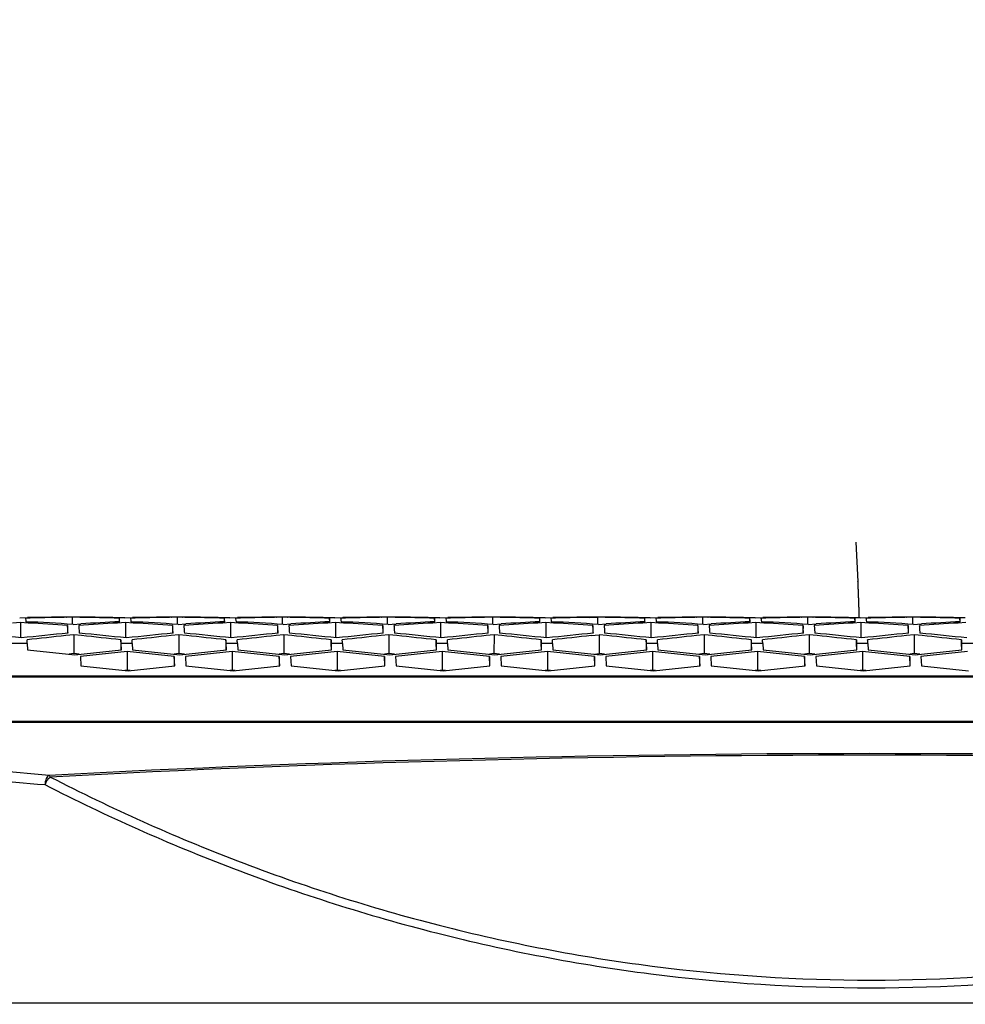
# Model space of a CAD drawing. Header units: millimetres. Extents: x 0 to 420, y 0 to 297.
# Tile 66 of 170: x 191 to 201, y 195 to 206. Entities that reach past the tile are written whole.
import ezdxf

# ---------------------------------------------------------------- set-up
doc = ezdxf.new("R2010")
doc.units = ezdxf.units.MM
doc.header["$LTSCALE"] = 23.1
doc.layers.get('0').update_dxf_attribs({"linetype": 'CONTINUOUS'})
doc.layers.add('03___PRT_ALL_CURVES', color=7, linetype='CONTINUOUS')
doc.layers.add('DIM_PILOTEES', color=7, linetype='CONTINUOUS')
doc.styles.get("Standard").update_dxf_attribs({"font": 'txt', "width": 0.7})
doc.dimstyles.new('DIMSTYLE_1', dxfattribs={"dimtxt": 2.5, "dimasz": 3.5, "dimexe": 2, "dimexo": 0, "dimtad": 1, "dimdec": 0, "dimlfac": 5, "dimdsep": 46, "dimtxsty": 'Standard', "dimblk": '_FILLED', "dimblk1": '_FILLED', "dimblk2": '_FILLED', "dimcen": 0.09, "dimazin": 2, "dimtp": 0.5, "dimtm": 0.5, "dimtfac": 1, "dimtdec": 0, "dimtofl": 0, "dimtmove": 0, "dimatfit": 3, "dimldrblk": '_FILLED', "dimfxl": 0, "dimtolj": 1, "dimarcsym": 0})

# ---------------------------------------------------------------- blocks, each defined once
blk = doc.blocks.new('_FILLED')
at = {"color": 0, "linetype": 'ByBlock'}
blk.add_solid([(0, 0), (-1, 0.1429), (-1, -0.1429)], dxfattribs=at)
blk = doc.blocks.new('*D3')
at = {"layer": 'DIM_PILOTEES', "color": 2, "linetype": 'Continuous'}
for p, q in [((200.335, 242.692), (141.023, 242.692)), ((143.023, 242.692), (143.023, 206.926)), ((143.023, 171.159), (143.023, 206.926)), ((169.132, 171.159), (141.023, 171.159))]:
    blk.add_line(p, q, dxfattribs=at)
at = {"layer": 'DIM_PILOTEES', "color": 2, "linetype": 'Continuous', "xscale": 3.5, "yscale": 3.5, "zscale": 3.5}
for p, rotation in [((143.023, 242.692), 90), ((143.023, 171.159), 270)]:
    blk.add_blockref('_FILLED', p, dxfattribs=dict(at, rotation=rotation))
at = {"layer": 'DIM_PILOTEES', "color": 2, "linetype": 'Continuous', "insert": (139.898, 206.926), "char_height": 2.5, "width": 8.30357, "attachment_point": 2, "rotation": 90, "line_spacing_factor": 0.9}
blk.add_mtext('{\\ftxt;\\W0.0001;\\H0.0001;\\~}{\\ftxt;\\W2.2142857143;\\H2.5; }{\\ftxt;\\W0.0001;\\H0.0001;\\~}', dxfattribs=at)
blk = doc.blocks.new('*D4')
at = {"layer": 'DIM_PILOTEES', "color": 2, "linetype": 'Continuous'}
for p, q in [((200.335, 242.692), (150.097, 242.692)), ((152.097, 242.692), (152.097, 209.456)), ((152.097, 176.219), (152.097, 209.456)), ((183.721, 176.219), (150.097, 176.219))]:
    blk.add_line(p, q, dxfattribs=at)
at = {"layer": 'DIM_PILOTEES', "color": 2, "linetype": 'Continuous', "xscale": 3.5, "yscale": 3.5, "zscale": 3.5}
for p, rotation in [((152.097, 242.692), 90), ((152.097, 176.219), 270)]:
    blk.add_blockref('_FILLED', p, dxfattribs=dict(at, rotation=rotation))
at = {"layer": 'DIM_PILOTEES', "color": 2, "linetype": 'Continuous', "insert": (148.972, 209.456), "char_height": 2.5, "width": 8.30357, "attachment_point": 2, "rotation": 90, "line_spacing_factor": 0.9}
blk.add_mtext('{\\ftxt;\\W0.0001;\\H0.0001;\\~}{\\ftxt;\\W2.2142857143;\\H2.5; }{\\ftxt;\\W0.0001;\\H0.0001;\\~}', dxfattribs=at)

msp = doc.modelspace()

# ---------------------------------------------------------------- linework, layer by layer
at = {"color": 7, "linetype": 'Continuous'}
for p, q in [((191.4023, 199.1272), (191.3193, 199.1225)), ((191.3951, 199.1783), (191.4779, 199.1799)), ((191.4023, 199.1272), (191.4022, 198.9933)), ((191.4861, 199.1225), (191.4023, 199.1272)), ((191.9534, 199.1834), (191.8704, 199.1823)), ((191.8896, 199.1851), (191.8925, 199.1851)), ((192.011, 199.1861), (191.891, 199.1861)), ((191.9049, 199.0963), (191.9048, 199.0293)), ((192.0373, 199.1823), (191.9534, 199.1834)), ((191.9534, 199.1834), (191.9534, 199.1165)), ((191.9534, 199.1165), (191.9534, 199.1088)), ((191.9639, 199.1082), (192.0467, 199.1134)), ((192.5222, 199.1272), (192.4393, 199.1225)), ((192.456, 199.1743), (192.456, 199.1365)), ((192.5151, 199.1783), (192.5979, 199.1799)), ((192.6061, 199.1225), (192.5222, 199.1272)), ((192.5222, 199.1272), (192.5222, 198.9933)), ((193.0734, 199.1834), (192.9904, 199.1823)), ((193.0095, 199.1851), (193.0124, 199.1851)), ((193.131, 199.1861), (193.011, 199.1861)), ((193.0248, 199.0963), (193.0248, 199.0293)), ((193.1572, 199.1823), (193.0734, 199.1834)), ((193.0734, 199.1834), (193.0734, 199.1165)), ((193.0734, 199.1165), (193.0734, 199.1088)), ((193.0839, 199.1082), (193.1667, 199.1134)), ((193.6422, 199.1272), (193.5592, 199.1225)), ((193.576, 199.1743), (193.576, 199.1365)), ((193.635, 199.1783), (193.7178, 199.1799)), ((193.6422, 199.1272), (193.6421, 198.9933)), ((193.726, 199.1225), (193.6422, 199.1272)), ((194.1933, 199.1834), (194.1104, 199.1823)), ((194.1295, 199.1851), (194.1324, 199.1851)), ((194.2509, 199.1861), (194.1309, 199.1861)), ((194.1448, 199.0963), (194.1448, 199.0293)), ((194.2772, 199.1823), (194.1933, 199.1834)), ((194.1933, 199.1834), (194.1933, 199.1165)), ((194.1933, 199.1165), (194.1933, 199.1088)), ((194.2038, 199.1082), (194.2867, 199.1134)), ((194.7621, 199.1272), (194.6792, 199.1225)), ((194.6959, 199.1743), (194.6959, 199.1365)), ((194.755, 199.1783), (194.8378, 199.1799)), ((194.846, 199.1225), (194.7621, 199.1272)), ((194.7621, 199.1272), (194.7621, 198.9933)), ((195.3133, 199.1834), (195.2303, 199.1823)), ((195.2494, 199.1851), (195.2524, 199.1851)), ((195.3709, 199.1861), (195.2509, 199.1861)), ((195.2648, 199.0963), (195.2647, 199.0293)), ((195.3971, 199.1823), (195.3133, 199.1834)), ((195.3133, 199.1834), (195.3133, 199.1165)), ((195.3133, 199.1165), (195.3133, 199.1088)), ((195.3238, 199.1082), (195.4066, 199.1134)), ((195.8821, 199.1272), (195.7991, 199.1225)), ((195.8159, 199.1743), (195.8159, 199.1365)), ((195.8749, 199.1783), (195.9578, 199.1799)), ((195.8821, 199.1272), (195.882, 198.9933)), ((195.9659, 199.1225), (195.8821, 199.1272)), ((196.4332, 199.1834), (196.3503, 199.1823)), ((196.3694, 199.1851), (196.3723, 199.1851)), ((196.4908, 199.1861), (196.3708, 199.1861)), ((196.3847, 199.0963), (196.3847, 199.0293)), ((196.5171, 199.1823), (196.4332, 199.1834)), ((196.4332, 199.1834), (196.4332, 199.1165)), ((196.4332, 199.1165), (196.4332, 199.1088)), ((196.4438, 199.1082), (196.5266, 199.1134)), ((197.002, 199.1272), (196.9191, 199.1225)), ((196.9358, 199.1743), (196.9358, 199.1365)), ((196.9949, 199.1783), (197.0777, 199.1799)), ((197.0859, 199.1225), (197.002, 199.1272)), ((197.002, 199.1272), (197.002, 198.9933)), ((197.4702, 199.1823), (197.5532, 199.1834)), ((197.4894, 199.1851), (197.4923, 199.1851)), ((197.6108, 199.1861), (197.4908, 199.1861)), ((197.5047, 199.0963), (197.5046, 199.0293)), ((197.637, 199.1823), (197.5532, 199.1834)), ((197.5532, 199.1834), (197.5532, 199.1165)), ((197.5532, 199.1165), (197.5532, 199.1088)), ((197.5637, 199.1082), (197.6465, 199.1134)), ((198.122, 199.1272), (198.039, 199.1225)), ((198.0558, 199.1743), (198.0558, 199.1365)), ((198.1148, 199.1783), (198.1977, 199.1799)), ((198.122, 199.1272), (198.1219, 198.9933)), ((198.2059, 199.1225), (198.122, 199.1272)), ((198.6732, 199.1834), (198.5902, 199.1823)), ((198.6093, 199.1851), (198.6122, 199.1851)), ((198.7307, 199.1861), (198.6107, 199.1861)), ((198.6246, 199.0963), (198.6246, 199.0293)), ((198.757, 199.1823), (198.6732, 199.1834)), ((198.6732, 199.1834), (198.6732, 199.1165)), ((198.6732, 199.1165), (198.6732, 199.1088)), ((198.6837, 199.1082), (198.7665, 199.1134)), ((199.242, 199.1272), (199.159, 199.1225)), ((199.1757, 199.1743), (199.1757, 199.1365)), ((199.2348, 199.1783), (199.3176, 199.1799)), ((199.242, 199.1272), (199.2419, 198.9933)), ((199.3258, 199.1225), (199.242, 199.1272)), ((199.7931, 199.1834), (199.7101, 199.1823)), ((199.7293, 199.1851), (199.7322, 199.1851)), ((199.8507, 199.1861), (199.7307, 199.1861)), ((199.7446, 199.0963), (199.7445, 199.0293)), ((199.877, 199.1823), (199.7931, 199.1834)), ((199.7931, 199.1834), (199.7931, 199.1165)), ((199.7931, 199.1165), (199.7931, 199.1088)), ((199.8036, 199.1082), (199.8864, 199.1134)), ((200.3619, 199.1272), (200.279, 199.1225)), ((200.2957, 199.1743), (200.2957, 199.1365)), ((200.3548, 199.1783), (200.4376, 199.1799)), ((200.4458, 199.1225), (200.3619, 199.1272)), ((200.3619, 199.1272), (200.3619, 198.9933)), ((200.9131, 199.1834), (200.8301, 199.1823)), ((200.8492, 199.1851), (200.8521, 199.1851)), ((200.9707, 199.1861), (200.8507, 199.1861)), ((200.8645, 199.0963), (200.8645, 199.0293)), ((200.9969, 199.1823), (200.9131, 199.1834)), ((200.9131, 199.1834), (200.9131, 199.1165)), ((200.9131, 199.1165), (200.9131, 199.1088)), ((200.9236, 199.1082), (201.0064, 199.1134)), ((201.4819, 199.1272), (201.3989, 199.1225)), ((201.4157, 199.1743), (201.4157, 199.1365)), ((191.4022, 198.9933), (191.4022, 198.9647)), ((191.9712, 198.9969), (191.8882, 198.9885)), ((191.9048, 199.0293), (191.9048, 199.014)), ((191.9712, 198.9969), (191.971, 198.7965)), ((192.055, 198.9885), (191.9712, 198.9969)), ((192.5222, 198.9933), (192.5221, 198.9647)), ((193.0911, 198.9969), (193.0082, 198.9885)), ((193.0248, 199.0293), (193.0248, 199.014)), ((193.0911, 198.9969), (193.0909, 198.7965)), ((193.175, 198.9885), (193.0911, 198.9969)), ((193.6421, 198.9933), (193.6421, 198.9647)), ((194.2111, 198.9969), (194.1281, 198.9885)), ((194.1448, 199.0293), (194.1448, 199.014)), ((194.2111, 198.9969), (194.2109, 198.7965)), ((194.2949, 198.9885), (194.2111, 198.9969)), ((194.7621, 198.9933), (194.762, 198.9647)), ((195.331, 198.9969), (195.2481, 198.9885)), ((195.2647, 199.0293), (195.2647, 199.014)), ((195.331, 198.9969), (195.3308, 198.7965)), ((195.4149, 198.9885), (195.331, 198.9969)), ((195.882, 198.9933), (195.882, 198.9647)), ((196.451, 198.9969), (196.368, 198.9885)), ((196.3847, 199.0293), (196.3847, 199.014)), ((196.451, 198.9969), (196.4508, 198.7965)), ((196.5349, 198.9885), (196.451, 198.9969)), ((197.002, 198.9933), (197.002, 198.9647)), ((197.488, 198.9885), (197.571, 198.9969)), ((197.5046, 199.0293), (197.5046, 199.014)), ((197.571, 198.9969), (197.5708, 198.7965)), ((197.6548, 198.9885), (197.571, 198.9969)), ((198.1219, 198.9933), (198.1219, 198.9647)), ((198.6909, 198.9969), (198.608, 198.9885)), ((198.6246, 199.0293), (198.6246, 199.014)), ((198.6909, 198.9969), (198.6907, 198.7965)), ((198.7748, 198.9885), (198.6909, 198.9969)), ((199.2419, 198.9933), (199.2419, 198.9647)), ((199.8109, 198.9969), (199.7279, 198.9885)), ((199.7445, 199.0293), (199.7445, 199.014)), ((199.8109, 198.9969), (199.8107, 198.7965)), ((199.8947, 198.9885), (199.8109, 198.9969)), ((200.3619, 198.9933), (200.3618, 198.9647)), ((200.9308, 198.9969), (200.8479, 198.9885)), ((200.8645, 199.0293), (200.8645, 199.014)), ((200.9308, 198.9969), (200.9306, 198.7965)), ((201.0147, 198.9885), (200.9308, 198.9969)), ((191.4756, 198.905), (190.0428, 198.905)), ((191.4756, 198.905), (191.479, 198.8364)), ((192.4738, 198.9435), (192.4737, 198.8434)), ((192.5956, 198.905), (192.4756, 198.905)), ((192.479, 198.8364), (192.4756, 198.905)), ((192.5956, 198.905), (192.599, 198.8364)), ((193.5938, 198.9435), (193.5937, 198.8434)), ((193.7155, 198.905), (193.5955, 198.905)), ((193.5989, 198.8364), (193.5955, 198.905)), ((193.7155, 198.905), (193.7189, 198.8364)), ((194.7137, 198.9435), (194.7136, 198.8434)), ((194.8355, 198.905), (194.7155, 198.905)), ((194.7189, 198.8364), (194.7155, 198.905)), ((194.8355, 198.905), (194.8389, 198.8364)), ((195.8337, 198.9435), (195.8336, 198.8434)), ((195.9554, 198.905), (195.8355, 198.905)), ((195.8388, 198.8364), (195.8355, 198.905)), ((195.9554, 198.905), (195.9588, 198.8364)), ((196.9537, 198.9435), (196.9535, 198.8434)), ((197.0754, 198.905), (196.9554, 198.905)), ((196.9588, 198.8364), (196.9554, 198.905)), ((197.0754, 198.905), (197.0788, 198.8364)), ((198.0736, 198.9435), (198.0735, 198.8434)), ((198.1954, 198.905), (198.0754, 198.905)), ((198.0788, 198.8364), (198.0754, 198.905)), ((198.1954, 198.905), (198.1988, 198.8364)), ((199.1936, 198.9435), (199.1935, 198.8434)), ((199.3153, 198.905), (199.1953, 198.905)), ((199.1987, 198.8364), (199.1953, 198.905)), ((199.3153, 198.905), (199.3187, 198.8364)), ((200.3135, 198.9435), (200.3134, 198.8434)), ((200.4353, 198.905), (200.3153, 198.905)), ((200.3187, 198.8364), (200.3153, 198.905)), ((200.4353, 198.905), (200.4387, 198.8364)), ((201.4335, 198.9435), (201.4334, 198.8434)), ((201.5552, 198.905), (201.4352, 198.905)), ((201.4386, 198.8364), (201.4352, 198.905)), ((191.479, 198.8364), (191.9815, 198.7855)), ((191.971, 198.7965), (191.9222, 198.7915)), ((192.0303, 198.7905), (191.971, 198.7965)), ((191.9815, 198.7855), (192.479, 198.8364)), ((192.5399, 198.8181), (192.0424, 198.7672)), ((192.4737, 198.8434), (192.4737, 198.8359)), ((192.5399, 198.8181), (192.5396, 198.6204)), ((193.0424, 198.7672), (192.5399, 198.8181)), ((192.599, 198.8364), (193.1015, 198.7855)), ((193.0909, 198.7965), (193.0422, 198.7915)), ((193.1503, 198.7905), (193.0909, 198.7965)), ((193.1015, 198.7855), (193.5989, 198.8364)), ((193.6598, 198.8181), (193.1624, 198.7672)), ((193.5937, 198.8434), (193.5937, 198.8359)), ((193.6598, 198.8181), (193.6596, 198.6204)), ((194.1623, 198.7672), (193.6598, 198.8181)), ((193.7189, 198.8364), (194.2214, 198.7855)), ((194.2109, 198.7965), (194.1621, 198.7915)), ((194.2702, 198.7905), (194.2109, 198.7965)), ((194.2214, 198.7855), (194.7189, 198.8364)), ((194.7798, 198.8181), (194.2823, 198.7672)), ((194.7136, 198.8434), (194.7136, 198.8359)), ((194.7798, 198.8181), (194.7795, 198.6204)), ((195.2823, 198.7672), (194.7798, 198.8181)), ((194.8389, 198.8364), (195.3414, 198.7855)), ((195.3308, 198.7965), (195.2821, 198.7915)), ((195.3902, 198.7905), (195.3308, 198.7965)), ((195.3414, 198.7855), (195.8388, 198.8364)), ((195.8998, 198.8181), (195.4023, 198.7672)), ((195.8336, 198.8434), (195.8336, 198.8359)), ((195.8998, 198.8181), (195.8995, 198.6204)), ((196.4023, 198.7672), (195.8998, 198.8181)), ((195.9588, 198.8364), (196.4613, 198.7855)), ((196.4508, 198.7965), (196.4021, 198.7915)), ((196.5102, 198.7905), (196.4508, 198.7965)), ((196.4613, 198.7855), (196.9588, 198.8364)), ((197.0197, 198.8181), (196.5222, 198.7672)), ((196.9535, 198.8434), (196.9535, 198.8359)), ((197.0197, 198.8181), (197.0194, 198.6204)), ((197.5222, 198.7672), (197.0197, 198.8181)), ((197.0788, 198.8364), (197.5813, 198.7855)), ((197.522, 198.7915), (197.5708, 198.7965)), ((197.6301, 198.7905), (197.5708, 198.7965)), ((197.5813, 198.7855), (198.0788, 198.8364)), ((198.1397, 198.8181), (197.6422, 198.7672)), ((198.0735, 198.8434), (198.0735, 198.8359)), ((198.1397, 198.8181), (198.1394, 198.6204)), ((198.6422, 198.7672), (198.1397, 198.8181)), ((198.1988, 198.8364), (198.7013, 198.7855)), ((198.6907, 198.7965), (198.642, 198.7915)), ((198.7501, 198.7905), (198.6907, 198.7965)), ((198.7013, 198.7855), (199.1987, 198.8364)), ((199.2596, 198.8181), (198.7622, 198.7672)), ((199.1935, 198.8434), (199.1935, 198.8359)), ((199.2596, 198.8181), (199.2593, 198.6204)), ((199.7621, 198.7672), (199.2596, 198.8181)), ((199.3187, 198.8364), (199.8212, 198.7855)), ((199.8107, 198.7965), (199.7619, 198.7915)), ((199.87, 198.7905), (199.8107, 198.7965)), ((199.8212, 198.7855), (200.3187, 198.8364)), ((200.3796, 198.8181), (199.8821, 198.7672)), ((200.3134, 198.8434), (200.3134, 198.8359)), ((200.3796, 198.8181), (200.3793, 198.6204)), ((200.8821, 198.7672), (200.3796, 198.8181)), ((200.4387, 198.8364), (200.9412, 198.7855)), ((200.9306, 198.7965), (200.8819, 198.7915)), ((200.99, 198.7905), (200.9306, 198.7965)), ((200.9412, 198.7855), (201.4386, 198.8364)), ((201.4995, 198.8181), (201.0021, 198.7672)), ((201.4334, 198.8434), (201.4334, 198.8359)), ((192.0424, 198.7672), (192.0475, 198.6654)), ((193.0424, 198.7672), (193.0422, 198.6654)), ((193.0474, 198.6654), (193.0424, 198.7672)), ((193.1624, 198.7672), (193.1674, 198.6654)), ((194.1623, 198.7672), (194.1622, 198.6654)), ((194.1674, 198.6654), (194.1623, 198.7672)), ((194.2823, 198.7672), (194.2874, 198.6654)), ((195.2823, 198.7672), (195.2821, 198.6654)), ((195.2873, 198.6654), (195.2823, 198.7672)), ((195.4023, 198.7672), (195.4073, 198.6654)), ((196.4023, 198.7672), (196.4021, 198.6654)), ((196.4073, 198.6654), (196.4023, 198.7672)), ((196.5222, 198.7672), (196.5273, 198.6654)), ((197.5222, 198.7672), (197.5221, 198.6654)), ((197.5273, 198.6654), (197.5222, 198.7672)), ((197.6422, 198.7672), (197.6472, 198.6654)), ((198.6422, 198.7672), (198.642, 198.6654)), ((198.6472, 198.6654), (198.6422, 198.7672)), ((198.7622, 198.7672), (198.7672, 198.6654)), ((199.7621, 198.7672), (199.762, 198.6654)), ((199.7672, 198.6654), (199.7621, 198.7672)), ((199.8821, 198.7672), (199.8872, 198.6654)), ((200.8821, 198.7672), (200.8819, 198.6654)), ((200.8871, 198.6654), (200.8821, 198.7672)), ((201.0021, 198.7672), (201.0071, 198.6654)), ((192.0475, 198.6654), (192.55, 198.6145)), ((192.5396, 198.6204), (192.5159, 198.618)), ((192.5736, 198.6169), (192.5396, 198.6204)), ((192.55, 198.6145), (193.0474, 198.6654)), ((193.1674, 198.6654), (193.6699, 198.6145)), ((193.6596, 198.6204), (193.6359, 198.618)), ((193.6936, 198.6169), (193.6596, 198.6204)), ((193.6699, 198.6145), (194.1674, 198.6654)), ((194.2874, 198.6654), (194.7899, 198.6145)), ((194.7795, 198.6204), (194.7558, 198.618)), ((194.8135, 198.6169), (194.7795, 198.6204)), ((194.7899, 198.6145), (195.2873, 198.6654)), ((195.4073, 198.6654), (195.9098, 198.6145)), ((195.8995, 198.6204), (195.8758, 198.618)), ((195.9335, 198.6169), (195.8995, 198.6204)), ((195.9098, 198.6145), (196.4073, 198.6654)), ((196.5273, 198.6654), (197.0298, 198.6145)), ((197.0194, 198.6204), (196.9958, 198.618)), ((197.0535, 198.6169), (197.0194, 198.6204)), ((197.0298, 198.6145), (197.5273, 198.6654)), ((197.6472, 198.6654), (198.1497, 198.6145)), ((198.1394, 198.6204), (198.1157, 198.618)), ((198.1734, 198.6169), (198.1394, 198.6204)), ((198.1497, 198.6145), (198.6472, 198.6654)), ((198.7672, 198.6654), (199.2697, 198.6145)), ((199.2593, 198.6204), (199.2357, 198.618)), ((199.2934, 198.6169), (199.2593, 198.6204)), ((199.2697, 198.6145), (199.7672, 198.6654)), ((199.8872, 198.6654), (200.3897, 198.6145)), ((200.3793, 198.6204), (200.3556, 198.618)), ((200.4133, 198.6169), (200.3793, 198.6204)), ((200.3897, 198.6145), (200.8871, 198.6654)), ((201.0071, 198.6654), (201.5096, 198.6145)), ((209.9235, 198.5456), (190.8762, 198.5456)), ((209.9142, 198.5442), (190.8764, 198.5442)), ((214.0342, 198.0735), (186.8065, 198.0735)), ((213.8384, 198.0627), (187.013, 198.0627)), ((213.8385, 198.0613), (187.0132, 198.0613)), ((186.8214, 195.078), (214.0289, 195.078))]:
    msp.add_line(p, q, dxfattribs=at)
for centre, radius, start, end in [((192.4104, 160.5635), 38.6226, 90.80107, 91.41594), ((189.5229, 160.6005), 38.5849, 86.37277, 87.12034), ((192.1735, 160.3719), 38.8142, 90.4191, 91.0268), ((189.2888, 160.6999), 38.4854, 86.10231, 86.727), ((191.7288, 159.5821), 39.6041, 88.86247, 89.58964), ((194.6131, 161.5097), 37.6756, 93.30777, 93.93918), ((191.4915, 159.7449), 39.4412, 88.5988, 89.20723), ((194.3801, 161.3931), 37.7924, 92.91031, 93.53975), ((193.5304, 160.5635), 38.6226, 90.80107, 91.41594), ((190.6428, 160.6005), 38.5849, 86.37277, 87.12034), ((193.2934, 160.3719), 38.8142, 90.4191, 91.0268), ((190.4088, 160.6999), 38.4854, 86.10231, 86.727), ((192.8488, 159.5821), 39.6041, 88.86247, 89.58964), ((195.7331, 161.5097), 37.6756, 93.30777, 93.93918), ((192.6115, 159.7449), 39.4412, 88.5988, 89.20723), ((195.5, 161.3931), 37.7924, 92.91031, 93.53975), ((194.6503, 160.5635), 38.6226, 90.80107, 91.41594), ((191.7628, 160.6005), 38.5849, 86.37277, 87.12034), ((194.4134, 160.3719), 38.8142, 90.4191, 91.0268), ((191.5288, 160.6999), 38.4854, 86.10231, 86.727), ((193.9687, 159.5821), 39.6041, 88.86247, 89.58964), ((196.853, 161.5097), 37.6756, 93.30777, 93.93918), ((193.7315, 159.7449), 39.4412, 88.5988, 89.20723), ((196.62, 161.3931), 37.7924, 92.91031, 93.53975), ((195.7703, 160.5635), 38.6226, 90.80107, 91.41594), ((192.8827, 160.6005), 38.5849, 86.37277, 87.12034), ((195.5334, 160.3719), 38.8142, 90.4191, 91.0268), ((192.6487, 160.6999), 38.4854, 86.10231, 86.727), ((195.0887, 159.5821), 39.6041, 88.86247, 89.58964), ((197.973, 161.5097), 37.6756, 93.30777, 93.93918), ((194.8514, 159.7449), 39.4412, 88.5988, 89.20723), ((197.74, 161.3931), 37.7924, 92.91031, 93.53975), ((196.8902, 160.5635), 38.6226, 90.80107, 91.41594), ((194.0027, 160.6005), 38.5849, 86.37277, 87.12034), ((196.6533, 160.3719), 38.8142, 90.4191, 91.0268), ((193.7687, 160.6999), 38.4854, 86.10231, 86.727), ((196.2087, 159.5821), 39.6041, 88.86247, 89.58964), ((199.0929, 161.5097), 37.6756, 93.30777, 93.93918), ((195.9714, 159.7449), 39.4412, 88.5988, 89.20723), ((198.8599, 161.3931), 37.7924, 92.91031, 93.53975), ((198.0102, 160.5635), 38.6226, 90.80107, 91.41594), ((195.1226, 160.6005), 38.5849, 86.37277, 87.12034), ((197.7733, 160.3719), 38.8142, 90.4191, 91.0268), ((194.8886, 160.6999), 38.4854, 86.10231, 86.727), ((197.3286, 159.5821), 39.6041, 88.86247, 89.58964), ((200.2129, 161.5097), 37.6756, 93.30777, 93.93918), ((197.0913, 159.7449), 39.4412, 88.5988, 89.20723), ((199.9799, 161.3931), 37.7924, 92.91031, 93.53975), ((199.1302, 160.5635), 38.6226, 90.80107, 91.41594), ((196.2426, 160.6005), 38.5849, 86.37277, 87.12034), ((198.8932, 160.3719), 38.8142, 90.4191, 91.0268), ((196.0086, 160.6999), 38.4854, 86.10231, 86.727), ((198.4486, 159.5821), 39.6041, 88.86247, 89.58964), ((201.3329, 161.5097), 37.6756, 93.30777, 93.93918), ((198.2113, 159.7449), 39.4412, 88.5988, 89.20723), ((201.0998, 161.3931), 37.7924, 92.91031, 93.53975), ((200.2501, 160.5635), 38.6226, 90.80107, 91.41594), ((197.3626, 160.6005), 38.5849, 86.37277, 87.12034), ((200.0132, 160.3719), 38.8142, 90.4191, 91.0268), ((197.1285, 160.6999), 38.4854, 86.10231, 86.727), ((199.5685, 159.5821), 39.6041, 88.86247, 89.58964), ((202.4528, 161.5097), 37.6756, 93.30777, 93.93918), ((199.3313, 159.7449), 39.4412, 88.5988, 89.20723), ((202.2198, 161.3931), 37.7924, 92.91031, 93.53975), ((201.3701, 160.5635), 38.6226, 90.80107, 91.41594), ((198.4825, 160.6005), 38.5849, 86.37277, 87.12034), ((201.1331, 160.3719), 38.8142, 90.4191, 91.0268), ((198.2485, 160.6999), 38.4854, 86.10231, 86.727), ((200.6885, 159.5821), 39.6041, 88.86247, 89.58964), ((203.5728, 161.5097), 37.6756, 93.30777, 93.93918), ((200.4512, 159.7449), 39.4412, 88.5988, 89.20723), ((203.3397, 161.3931), 37.7924, 92.91031, 93.53975), ((187.3245, 161.1482), 38.0357, 83.82943, 84.5905), ((195.458, 161.9473), 37.2366, 95.46725, 96.23647), ((195.6941, 161.9842), 37.1994, 95.8722, 96.51414), ((188.4445, 161.1482), 38.0357, 83.82943, 84.5905), ((188.2085, 161.187), 37.9967, 83.55469, 84.18985), ((196.578, 161.9473), 37.2366, 95.46725, 96.23647), ((196.814, 161.9842), 37.1994, 95.8722, 96.51414), ((189.5644, 161.1482), 38.0357, 83.82943, 84.5905), ((189.3285, 161.187), 37.9967, 83.55469, 84.18985), ((197.6979, 161.9473), 37.2366, 95.46725, 96.23647), ((197.934, 161.9842), 37.1994, 95.8722, 96.51414), ((190.6844, 161.1482), 38.0357, 83.82943, 84.5905), ((190.4484, 161.187), 37.9967, 83.55469, 84.18985), ((198.8179, 161.9473), 37.2366, 95.46725, 96.23647), ((199.054, 161.9842), 37.1994, 95.8722, 96.51414), ((191.8043, 161.1482), 38.0357, 83.82943, 84.5905), ((191.5684, 161.187), 37.9967, 83.55469, 84.18985), ((199.9378, 161.9473), 37.2366, 95.46725, 96.23647), ((200.1739, 161.9842), 37.1994, 95.8722, 96.51414), ((192.9243, 161.1482), 38.0357, 83.82943, 84.5905), ((192.6884, 161.187), 37.9967, 83.55469, 84.18985), ((201.0578, 161.9473), 37.2366, 95.46725, 96.23647), ((201.2939, 161.9842), 37.1994, 95.8722, 96.51414), ((194.0442, 161.1482), 38.0357, 83.82943, 84.5905), ((193.8083, 161.187), 37.9967, 83.55469, 84.18985), ((202.1777, 161.9473), 37.2366, 95.46725, 96.23647), ((202.4138, 161.9842), 37.1994, 95.8722, 96.51414), ((195.1642, 161.1482), 38.0357, 83.82943, 84.5905), ((194.9283, 161.187), 37.9967, 83.55469, 84.18985), ((203.2977, 161.9473), 37.2366, 95.46725, 96.23647), ((203.5338, 161.9842), 37.1994, 95.8722, 96.51414), ((196.2842, 161.1482), 38.0357, 83.82943, 84.5905), ((196.0482, 161.187), 37.9967, 83.55469, 84.18985), ((204.4177, 161.9473), 37.2366, 95.46725, 96.23647), ((204.6537, 161.9842), 37.1994, 95.8722, 96.51414), ((197.4041, 161.1482), 38.0357, 83.82943, 84.5905), ((197.1682, 161.187), 37.9967, 83.55469, 84.18985), ((180.0317, 198.4046), 11.4549, 2.50403, 2.69668), ((181.0316, 198.4046), 11.4549, 2.50403, 2.69668), ((181.1516, 198.4046), 11.4549, 2.50403, 2.69668), ((182.1516, 198.4046), 11.4549, 2.50403, 2.69668), ((182.2716, 198.4046), 11.4549, 2.50403, 2.69668), ((183.2716, 198.4046), 11.4549, 2.50403, 2.69668), ((183.3916, 198.4046), 11.4549, 2.50403, 2.69668), ((184.3915, 198.4046), 11.4549, 2.50403, 2.69668), ((184.5115, 198.4046), 11.4549, 2.50403, 2.69668), ((185.5115, 198.4046), 11.4549, 2.50403, 2.69668), ((185.6315, 198.4046), 11.4549, 2.50403, 2.69668), ((186.6314, 198.4046), 11.4549, 2.50403, 2.69668), ((186.7514, 198.4046), 11.4549, 2.50403, 2.69668), ((187.7514, 198.4046), 11.4549, 2.50403, 2.69668), ((187.8714, 198.4046), 11.4549, 2.50403, 2.69668), ((188.8713, 198.4046), 11.4549, 2.50403, 2.69668), ((188.9913, 198.4046), 11.4549, 2.50403, 2.69668), ((189.9913, 198.4046), 11.4549, 2.50403, 2.69668), ((200.4544, 32.4638), 165.2672, 86.966283, 93.033717), ((200.4548, 33.4645), 164.2498, 86.952121, 93.047879)]:
    msp.add_arc(centre, radius, start, end, dxfattribs=at)
for points, knots in [([(191.456, 199.1743), (191.4565, 199.172), (191.4588, 199.1596), (191.4602, 199.147), (191.4613, 199.1368)], [0, 0, 0, 0, 0.1875246, 1, 1, 1, 1]), ([(191.891, 199.1861), (191.8907, 199.1861), (191.8902, 199.1859), (191.8898, 199.1854), (191.8896, 199.1852)], [0, 0, 0, 0, 0.4258226, 1, 1, 1, 1]), ([(191.8925, 199.1851), (191.8923, 199.1854), (191.8919, 199.1859), (191.8913, 199.1861), (191.891, 199.1861)], [0, 0, 0, 0, 0.5768488, 1, 1, 1, 1]), ([(191.9102, 199.0145), (191.9098, 199.0221), (191.9082, 199.0494), (191.9064, 199.0767), (191.9049, 199.0963)], [0, 0, 0, 0, 0.2793597, 1, 1, 1, 1]), ([(192.011, 199.1861), (192.0113, 199.1861), (192.0119, 199.1859), (192.0123, 199.1854), (192.0125, 199.1851)], [0, 0, 0, 0, 0.4231512, 1, 1, 1, 1]), ([(192.0249, 199.0963), (192.0254, 199.0903), (192.0274, 199.063), (192.029, 199.0357), (192.0302, 199.0145)], [0, 0, 0, 0, 0.2205565, 1, 1, 1, 1]), ([(192.4613, 199.1368), (192.4609, 199.1407), (192.4594, 199.1533), (192.4578, 199.1658), (192.456, 199.1743)], [0, 0, 0, 0, 0.3125301, 1, 1, 1, 1]), ([(192.576, 199.1743), (192.5765, 199.172), (192.5788, 199.1596), (192.5802, 199.147), (192.5813, 199.1368)], [0, 0, 0, 0, 0.1875246, 1, 1, 1, 1]), ([(193.011, 199.1861), (193.0107, 199.1861), (193.0101, 199.1859), (193.0097, 199.1854), (193.0095, 199.1852)], [0, 0, 0, 0, 0.4258226, 1, 1, 1, 1]), ([(193.0124, 199.1851), (193.0122, 199.1854), (193.0118, 199.1859), (193.0112, 199.1861), (193.011, 199.1861)], [0, 0, 0, 0, 0.5768488, 1, 1, 1, 1]), ([(193.0302, 199.0145), (193.0297, 199.0221), (193.0282, 199.0494), (193.0264, 199.0767), (193.0248, 199.0963)], [0, 0, 0, 0, 0.2793597, 1, 1, 1, 1]), ([(193.131, 199.1861), (193.1312, 199.1861), (193.1318, 199.1859), (193.1322, 199.1854), (193.1324, 199.1851)], [0, 0, 0, 0, 0.4231512, 1, 1, 1, 1]), ([(193.1448, 199.0963), (193.1453, 199.0903), (193.1473, 199.063), (193.149, 199.0357), (193.1502, 199.0145)], [0, 0, 0, 0, 0.2205565, 1, 1, 1, 1]), ([(193.5812, 199.1368), (193.5808, 199.1407), (193.5794, 199.1533), (193.5778, 199.1658), (193.576, 199.1743)], [0, 0, 0, 0, 0.3125301, 1, 1, 1, 1]), ([(193.696, 199.1743), (193.6965, 199.172), (193.6987, 199.1596), (193.7002, 199.147), (193.7012, 199.1368)], [0, 0, 0, 0, 0.1875246, 1, 1, 1, 1]), ([(194.1309, 199.1861), (194.1307, 199.1861), (194.1301, 199.1859), (194.1297, 199.1854), (194.1295, 199.1852)], [0, 0, 0, 0, 0.4258226, 1, 1, 1, 1]), ([(194.1324, 199.1851), (194.1322, 199.1854), (194.1318, 199.1859), (194.1312, 199.1861), (194.1309, 199.1861)], [0, 0, 0, 0, 0.5768488, 1, 1, 1, 1]), ([(194.1501, 199.0145), (194.1497, 199.0221), (194.1481, 199.0494), (194.1463, 199.0767), (194.1448, 199.0963)], [0, 0, 0, 0, 0.2793597, 1, 1, 1, 1]), ([(194.2509, 199.1861), (194.2512, 199.1861), (194.2518, 199.1859), (194.2522, 199.1854), (194.2524, 199.1851)], [0, 0, 0, 0, 0.4231512, 1, 1, 1, 1]), ([(194.2648, 199.0963), (194.2653, 199.0903), (194.2673, 199.063), (194.2689, 199.0357), (194.2701, 199.0145)], [0, 0, 0, 0, 0.2205565, 1, 1, 1, 1]), ([(194.7012, 199.1368), (194.7008, 199.1407), (194.6994, 199.1533), (194.6977, 199.1658), (194.6959, 199.1743)], [0, 0, 0, 0, 0.3125301, 1, 1, 1, 1]), ([(194.8159, 199.1743), (194.8164, 199.172), (194.8187, 199.1596), (194.8201, 199.147), (194.8212, 199.1368)], [0, 0, 0, 0, 0.1875246, 1, 1, 1, 1]), ([(195.2509, 199.1861), (195.2506, 199.1861), (195.25, 199.1859), (195.2496, 199.1854), (195.2494, 199.1852)], [0, 0, 0, 0, 0.4258226, 1, 1, 1, 1]), ([(195.2524, 199.1851), (195.2521, 199.1854), (195.2517, 199.1859), (195.2511, 199.1861), (195.2509, 199.1861)], [0, 0, 0, 0, 0.5768488, 1, 1, 1, 1]), ([(195.2701, 199.0145), (195.2697, 199.0221), (195.2681, 199.0494), (195.2663, 199.0767), (195.2648, 199.0963)], [0, 0, 0, 0, 0.2793597, 1, 1, 1, 1]), ([(195.3709, 199.1861), (195.3711, 199.1861), (195.3717, 199.1859), (195.3721, 199.1854), (195.3723, 199.1851)], [0, 0, 0, 0, 0.4231512, 1, 1, 1, 1]), ([(195.3848, 199.0963), (195.3852, 199.0903), (195.3872, 199.063), (195.3889, 199.0357), (195.3901, 199.0145)], [0, 0, 0, 0, 0.2205565, 1, 1, 1, 1]), ([(195.8211, 199.1368), (195.8207, 199.1407), (195.8193, 199.1533), (195.8177, 199.1658), (195.8159, 199.1743)], [0, 0, 0, 0, 0.3125301, 1, 1, 1, 1]), ([(195.9359, 199.1743), (195.9364, 199.172), (195.9386, 199.1596), (195.9401, 199.147), (195.9411, 199.1368)], [0, 0, 0, 0, 0.1875246, 1, 1, 1, 1]), ([(196.3708, 199.1861), (196.3706, 199.1861), (196.37, 199.1859), (196.3696, 199.1854), (196.3694, 199.1852)], [0, 0, 0, 0, 0.4258226, 1, 1, 1, 1]), ([(196.3723, 199.1851), (196.3721, 199.1854), (196.3717, 199.1859), (196.3711, 199.1861), (196.3708, 199.1861)], [0, 0, 0, 0, 0.5768488, 1, 1, 1, 1]), ([(196.39, 199.0145), (196.3896, 199.0221), (196.388, 199.0494), (196.3862, 199.0767), (196.3847, 199.0963)], [0, 0, 0, 0, 0.2793597, 1, 1, 1, 1]), ([(196.4908, 199.1861), (196.4911, 199.1861), (196.4917, 199.1859), (196.4921, 199.1854), (196.4923, 199.1851)], [0, 0, 0, 0, 0.4231512, 1, 1, 1, 1]), ([(196.5047, 199.0963), (196.5052, 199.0903), (196.5072, 199.063), (196.5088, 199.0357), (196.51, 199.0145)], [0, 0, 0, 0, 0.2205565, 1, 1, 1, 1]), ([(196.9411, 199.1368), (196.9407, 199.1407), (196.9393, 199.1533), (196.9376, 199.1658), (196.9358, 199.1743)], [0, 0, 0, 0, 0.3125301, 1, 1, 1, 1]), ([(197.0558, 199.1743), (197.0563, 199.172), (197.0586, 199.1596), (197.06, 199.147), (197.0611, 199.1368)], [0, 0, 0, 0, 0.1875246, 1, 1, 1, 1]), ([(197.4908, 199.1861), (197.4905, 199.1861), (197.4899, 199.1859), (197.4896, 199.1854), (197.4894, 199.1852)], [0, 0, 0, 0, 0.4258226, 1, 1, 1, 1]), ([(197.4923, 199.1851), (197.4921, 199.1854), (197.4917, 199.1859), (197.491, 199.1861), (197.4908, 199.1861)], [0, 0, 0, 0, 0.5768488, 1, 1, 1, 1]), ([(197.51, 199.0145), (197.5096, 199.0221), (197.508, 199.0494), (197.5062, 199.0767), (197.5047, 199.0963)], [0, 0, 0, 0, 0.2793597, 1, 1, 1, 1]), ([(197.6108, 199.1861), (197.611, 199.1861), (197.6117, 199.1859), (197.6121, 199.1854), (197.6123, 199.1851)], [0, 0, 0, 0, 0.4231512, 1, 1, 1, 1]), ([(197.6247, 199.0963), (197.6251, 199.0903), (197.6271, 199.063), (197.6288, 199.0357), (197.63, 199.0145)], [0, 0, 0, 0, 0.2205565, 1, 1, 1, 1]), ([(198.0611, 199.1368), (198.0606, 199.1407), (198.0592, 199.1533), (198.0576, 199.1658), (198.0558, 199.1743)], [0, 0, 0, 0, 0.3125301, 1, 1, 1, 1]), ([(198.1758, 199.1743), (198.1763, 199.172), (198.1786, 199.1596), (198.18, 199.147), (198.181, 199.1368)], [0, 0, 0, 0, 0.1875246, 1, 1, 1, 1]), ([(198.6107, 199.1861), (198.6105, 199.1861), (198.6099, 199.1859), (198.6095, 199.1854), (198.6093, 199.1852)], [0, 0, 0, 0, 0.4258226, 1, 1, 1, 1]), ([(198.6122, 199.1851), (198.612, 199.1854), (198.6116, 199.1859), (198.611, 199.1861), (198.6107, 199.1861)], [0, 0, 0, 0, 0.5768488, 1, 1, 1, 1]), ([(198.63, 199.0145), (198.6295, 199.0221), (198.628, 199.0494), (198.6262, 199.0767), (198.6246, 199.0963)], [0, 0, 0, 0, 0.2793597, 1, 1, 1, 1]), ([(198.7307, 199.1861), (198.731, 199.1861), (198.7316, 199.1859), (198.732, 199.1854), (198.7322, 199.1851)], [0, 0, 0, 0, 0.4231512, 1, 1, 1, 1]), ([(198.7446, 199.0963), (198.7451, 199.0903), (198.7471, 199.063), (198.7488, 199.0357), (198.75, 199.0145)], [0, 0, 0, 0, 0.2205565, 1, 1, 1, 1]), ([(199.181, 199.1368), (199.1806, 199.1407), (199.1792, 199.1533), (199.1776, 199.1658), (199.1757, 199.1743)], [0, 0, 0, 0, 0.3125301, 1, 1, 1, 1]), ([(199.2957, 199.1743), (199.2962, 199.172), (199.2985, 199.1596), (199.2999, 199.147), (199.301, 199.1368)], [0, 0, 0, 0, 0.1875246, 1, 1, 1, 1]), ([(199.7307, 199.1861), (199.7304, 199.1861), (199.7299, 199.1859), (199.7295, 199.1854), (199.7293, 199.1852)], [0, 0, 0, 0, 0.4258226, 1, 1, 1, 1]), ([(199.7322, 199.1851), (199.732, 199.1854), (199.7316, 199.1859), (199.731, 199.1861), (199.7307, 199.1861)], [0, 0, 0, 0, 0.5768488, 1, 1, 1, 1]), ([(199.7499, 199.0145), (199.7495, 199.0221), (199.7479, 199.0494), (199.7461, 199.0767), (199.7446, 199.0963)], [0, 0, 0, 0, 0.2793597, 1, 1, 1, 1]), ([(199.8507, 199.1861), (199.851, 199.1861), (199.8516, 199.1859), (199.852, 199.1854), (199.8522, 199.1851)], [0, 0, 0, 0, 0.4231512, 1, 1, 1, 1]), ([(199.8646, 199.0963), (199.8651, 199.0903), (199.8671, 199.063), (199.8687, 199.0357), (199.8699, 199.0145)], [0, 0, 0, 0, 0.2205565, 1, 1, 1, 1]), ([(200.301, 199.1368), (200.3006, 199.1407), (200.2991, 199.1533), (200.2975, 199.1658), (200.2957, 199.1743)], [0, 0, 0, 0, 0.3125301, 1, 1, 1, 1]), ([(200.4157, 199.1743), (200.4162, 199.172), (200.4185, 199.1596), (200.4199, 199.147), (200.421, 199.1368)], [0, 0, 0, 0, 0.1875246, 1, 1, 1, 1]), ([(200.8507, 199.1861), (200.8504, 199.1861), (200.8498, 199.1859), (200.8494, 199.1854), (200.8492, 199.1852)], [0, 0, 0, 0, 0.4258226, 1, 1, 1, 1]), ([(200.8521, 199.1851), (200.8519, 199.1854), (200.8515, 199.1859), (200.8509, 199.1861), (200.8507, 199.1861)], [0, 0, 0, 0, 0.5768488, 1, 1, 1, 1]), ([(200.8699, 199.0145), (200.8694, 199.0221), (200.8679, 199.0494), (200.8661, 199.0767), (200.8645, 199.0963)], [0, 0, 0, 0, 0.2793597, 1, 1, 1, 1]), ([(200.9707, 199.1861), (200.9709, 199.1861), (200.9715, 199.1859), (200.9719, 199.1854), (200.9721, 199.1851)], [0, 0, 0, 0, 0.4231512, 1, 1, 1, 1]), ([(200.9845, 199.0963), (200.985, 199.0903), (200.987, 199.063), (200.9887, 199.0357), (200.9899, 199.0145)], [0, 0, 0, 0, 0.2205565, 1, 1, 1, 1]), ([(201.4209, 199.1368), (201.4205, 199.1407), (201.4191, 199.1533), (201.4175, 199.1658), (201.4157, 199.1743)], [0, 0, 0, 0, 0.3125301, 1, 1, 1, 1]), ([(191.7079, 197.4993), (190.8838, 197.57), (189.3151, 197.7279), (187.7528, 197.942), (187.0132, 198.0613)], [0, 0, 0, 0, 0.5246986, 1, 1, 1, 1]), ([(186.9449, 197.9627), (187.6884, 197.8434), (189.2587, 197.6293), (190.8354, 197.4715), (191.6637, 197.4008)], [0, 0, 0, 0, 0.4752955, 1, 1, 1, 1]), ([(191.7079, 197.4993), (191.6938, 197.4946), (191.672, 197.4583), (191.6652, 197.423), (191.6637, 197.4008)], [0, 0, 0, 0, 0.3999316, 1, 1, 1, 1]), ([(191.7215, 197.482), (191.7091, 197.473), (191.6868, 197.4471), (191.6706, 197.4176), (191.6637, 197.4008)], [0, 0, 0, 0, 0.4580568, 1, 1, 1, 1]), ([(191.7215, 197.482), (191.7205, 197.4841), (191.7171, 197.4905), (191.7124, 197.497), (191.7079, 197.4993)], [0, 0, 0, 0, 0.3117352, 1, 1, 1, 1]), ([(191.7215, 197.482), (192.3699, 197.1489), (193.7242, 196.5414), (195.8732, 195.8538), (198.1404, 195.4182), (200.472, 195.2686), (202.8013, 195.4179), (205.0617, 195.8533), (207.1996, 196.5408), (208.5449, 197.1487), (209.188, 197.482)], [0, 0, 0, 0, 0.1204381, 0.2447199, 0.3720131, 0.500939, 0.6297297, 0.7566347, 0.8803164, 1, 1, 1, 1]), ([(191.6637, 197.4008), (192.3169, 197.0674), (193.6811, 196.4593), (195.8447, 195.7717), (198.1264, 195.3363), (200.4724, 195.1868), (202.816, 195.3359), (205.0908, 195.7711), (207.2434, 196.4587), (208.5985, 197.0671), (209.2464, 197.4008)], [0, 0, 0, 0, 0.1204419, 0.2447285, 0.3720202, 0.5009384, 0.6297217, 0.7566259, 0.8803128, 1, 1, 1, 1])]:
    msp.add_open_spline(points, degree=3, knots=knots, dxfattribs=at)
at = {"layer": '03___PRT_ALL_CURVES', "color": 4, "linetype": 'Continuous'}
for p, q in [((200.309, 199.9842), (200.3305, 199.5635)), ((200.345, 199.1784), (200.3444, 199.1985))]:
    msp.add_line(p, q, dxfattribs=at)
at = {"layer": '03___PRT_ALL_CURVES', "color": 40, "linetype": 'Continuous'}
msp.add_line((210.399, 198.5559), (190.3904, 198.5559), dxfattribs=at)
at = {"layer": '03___PRT_ALL_CURVES', "color": 4, "linetype": 'Continuous'}
msp.add_open_spline([(200.3444, 199.1985), (200.3441, 199.207), (200.3437, 199.2197), (200.3432, 199.2367), (200.3429, 199.2473), (200.3426, 199.2558), (200.3424, 199.2611), (200.3423, 199.2648), (200.3422, 199.2669), (200.3422, 199.2689), (200.3421, 199.2714), (200.342, 199.2754), (200.3418, 199.2803), (200.3415, 199.2883), (200.3412, 199.2982), (200.3409, 199.3082), (200.3406, 199.3162), (200.3404, 199.3211), (200.3403, 199.3251), (200.3402, 199.3276), (200.3402, 199.3293), (200.3401, 199.3304), (200.3401, 199.3315), (200.34, 199.3329), (200.3399, 199.3362), (200.3397, 199.3412), (200.3394, 199.35), (200.3391, 199.3589), (200.3388, 199.3677), (200.3385, 199.3744), (200.3383, 199.381), (200.3381, 199.3865), (200.3379, 199.3909), (200.3378, 199.3937), (200.3378, 199.3959), (200.3377, 199.3976), (200.3377, 199.399), (200.3376, 199.3999), (200.3376, 199.4005), (200.3376, 199.4009), (200.3376, 199.4012), (200.3376, 199.4017), (200.3375, 199.4024), (200.3375, 199.4035), (200.3374, 199.4047), (200.3374, 199.4064), (200.3373, 199.4085), (200.3371, 199.4119), (200.337, 199.4162), (200.3368, 199.4213), (200.3366, 199.4264), (200.3363, 199.4332), (200.336, 199.4399), (200.3358, 199.4467), (200.3356, 199.451), (200.3355, 199.4539), (200.3354, 199.4557), (200.3353, 199.4576), (200.3352, 199.4599), (200.3351, 199.4636), (200.3349, 199.4682), (200.3346, 199.4757), (200.3342, 199.485), (200.3337, 199.4943), (200.3334, 199.5017), (200.3332, 199.5064), (200.3331, 199.5101), (200.333, 199.5124), (200.3329, 199.514), (200.3329, 199.5149), (200.3328, 199.5157), (200.3328, 199.5166), (200.3327, 199.5182), (200.3326, 199.5201), (200.3325, 199.5231), (200.3323, 199.5269), (200.3321, 199.5315), (200.3318, 199.5376), (200.3312, 199.5483), (200.3308, 199.5574), (200.3305, 199.5635)], degree=3, knots=[0, 0, 0, 0, 0.0625, 0.09375, 0.125, 0.140625, 0.15625, 0.1640625, 0.1679688, 0.171875, 0.1796875, 0.1875, 0.203125, 0.21875, 0.25, 0.28125, 0.296875, 0.3125, 0.3203125, 0.328125, 0.3320312, 0.3339844, 0.3359375, 0.3398438, 0.34375, 0.359375, 0.375, 0.40625, 0.421875, 0.4375, 0.453125, 0.46875, 0.4765625, 0.484375, 0.4882812, 0.4921875, 0.4960938, 0.4980469, 0.4990234, 0.5, 0.5009766, 0.5019531, 0.5039062, 0.5078125, 0.5117188, 0.515625, 0.5234375, 0.53125, 0.546875, 0.5625, 0.578125, 0.59375, 0.625, 0.640625, 0.65625, 0.6640625, 0.6679688, 0.671875, 0.6796875, 0.6875, 0.703125, 0.71875, 0.75, 0.78125, 0.796875, 0.8125, 0.8203125, 0.828125, 0.8320312, 0.8339844, 0.8359375, 0.8398438, 0.84375, 0.8515625, 0.859375, 0.875, 0.890625, 0.90625, 0.9375, 1, 1, 1, 1], dxfattribs=at)

# ---------------------------------------------------------------- dimensions: what is measured, and where the dimension line sits
at = {"layer": 'DIM_PILOTEES', "color": 2, "linetype": 'Continuous'}
for base, p1, picture, middle in [((143.0228, 242.692), (169.1324, 171.1595), '*D3', (143.0228, 206.5686)), ((152.097, 242.692), (183.7213, 176.2195), '*D4', (152.097, 209.0986))]:
    dim = msp.add_linear_dim(base=base, p1=p1, p2=(200.3353, 242.692), angle=90, text='{\\ftxt;\\W0.0001;\\H0.0001;\\~}{\\ftxt;\\W2.2142857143;\\H2.5; }{\\ftxt;\\W0.0001;\\H0.0001;\\~}', dimstyle='DIMSTYLE_1', dxfattribs=at)
    dim.commit()
    dim.dimension.update_dxf_attribs({"geometry": picture, "text_midpoint": middle, "dimtype": 160})

doc.saveas('drawing.dxf')
